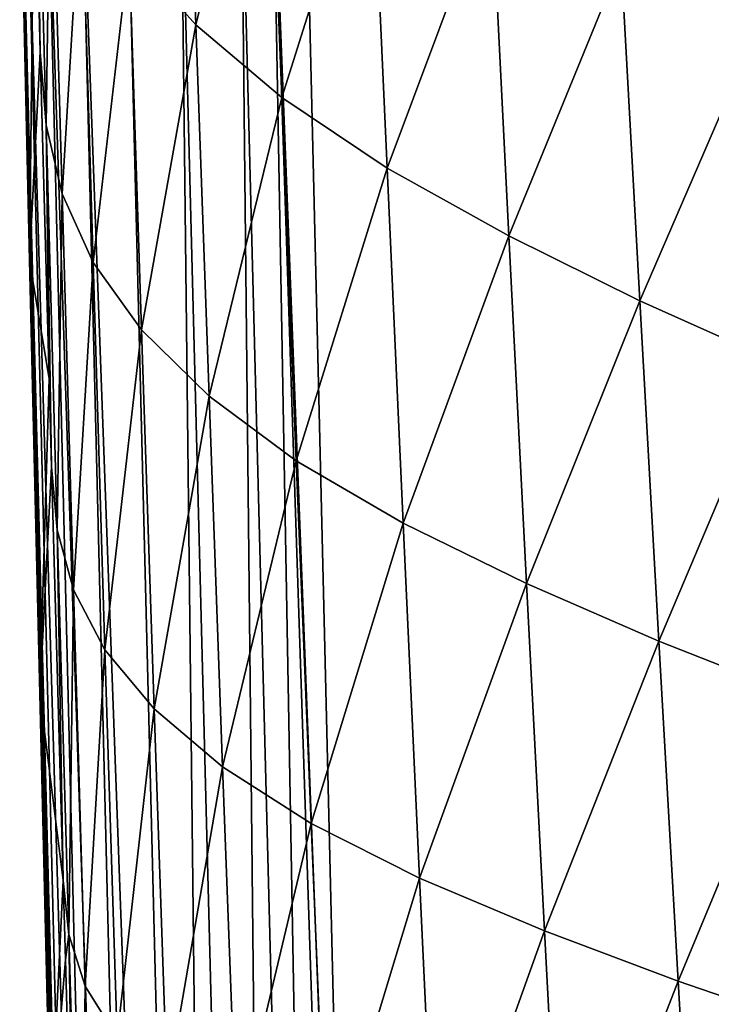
# Model space of a CAD drawing. Header units: metres. Extents: x -26 to 26, y -147 to 24.
# Tile 151 of 254: x -21.21 to -17.57, y -58.68 to -53.5. Entities that reach past the tile are written whole.
import ezdxf

# ---------------------------------------------------------------- set-up
doc = ezdxf.new("R2010")
doc.units = ezdxf.units.M
doc.layers.add('solid_12_411_052_XXX', color=7, linetype='CONTINUOUS')

msp = doc.modelspace()

# ---------------------------------------------------------------- linework, layer by layer
at = {"layer": 'solid_12_411_052_XXX'}
for points in [[(-20.35298, -51.582832, 105.691689), (-20.284855, -53.529022, 105.749992), (-20.633829, -53.137177, 106.434837)], [(-20.35298, -51.582832, 105.691689), (-19.907867, -52.007793, 105.065201), (-20.284855, -53.529022, 105.749992)], [(-17.436932, -51.807301, 103.146988), (-17.334681, -53.552975, 103.261391), (-18.049303, -53.194237, 103.643173)], [(-21.127939, -51.924278, 108.677521), (-21.10148, -53.671093, 109.502335), (-21.132906, -52.483227, 109.47731)], [(-21.127939, -51.924278, 108.677521), (-21.070917, -54.05587, 108.724342), (-21.10148, -53.671093, 109.502335)], [(-21.127939, -51.924278, 108.677521), (-21.045382, -52.33234, 107.910606), (-21.070917, -54.05587, 108.724342)], [(-19.907867, -52.007793, 105.065201), (-19.832941, -53.911339, 105.123207), (-20.284855, -53.529022, 105.749992)], [(-19.907867, -52.007793, 105.065201), (-19.362068, -52.419563, 104.515182), (-19.832941, -53.911339, 105.123207)], [(-21.045382, -52.33234, 107.910606), (-20.987373, -54.417912, 107.953896), (-21.070917, -54.05587, 108.724342)], [(-21.045382, -52.33234, 107.910606), (-20.884604, -52.737625, 107.159599), (-20.987373, -54.417912, 107.953896)], [(-19.362068, -52.419563, 104.515182), (-19.279123, -54.281792, 104.575752), (-19.832941, -53.911339, 105.123207)], [(-19.362068, -52.419563, 104.515182), (-18.730474, -52.815769, 104.053879), (-19.279123, -54.281792, 104.575752)], [(-21.132906, -52.483227, 109.47731), (-21.15844, -54.767628, 119.818527), (-21.209883, -52.525414, 119.819862)], [(-21.132906, -52.483227, 109.47731), (-21.10148, -53.671093, 109.502335), (-21.15844, -54.767628, 119.818527)], [(-20.648869, -52.51273, 121.000336), (-20.886631, -52.518105, 120.760796), (-20.126053, -73.243813, 121.005333)], [(-20.363562, -52.506275, 121.180649), (-20.648869, -52.51273, 121.000336), (-20.126053, -73.243813, 121.005333)], [(-20.045385, -52.499084, 121.292519), (-20.363562, -52.506275, 121.180649), (-19.826681, -73.235832, 121.190308)], [(-20.363562, -52.506275, 121.180649), (-20.126053, -73.243813, 121.005333), (-19.826681, -73.235832, 121.190308)], [(-19.878931, -52.495319, 121.32093), (-20.045385, -52.499084, 121.292519), (-19.507191, -73.227318, 121.297325)], [(-20.045385, -52.499084, 121.292519), (-19.826681, -73.235832, 121.190308), (-19.507191, -73.227318, 121.297325)], [(-19.878931, -52.495319, 121.32093), (-19.434074, -63.966743, 121.330444), (-19.710291, -52.491505, 121.330444)], [(-19.878931, -52.495319, 121.32093), (-19.196821, -73.114609, 121.330444), (-19.434074, -63.966743, 121.330444)], [(-19.878931, -52.495319, 121.32093), (-19.507191, -73.227318, 121.297325), (-19.196821, -73.114609, 121.330444)], [(19.710333, -52.491505, 121.330444), (-19.710291, -52.491505, 121.330444), (-19.434074, -63.966743, 121.330444)], [(19.433222, -64.001778, 121.330444), (19.710333, -52.491505, 121.330444), (-19.434074, -63.966743, 121.330444)], [(-21.201559, -52.525223, 119.988632), (-21.209883, -52.525414, 119.819862), (-20.664307, -73.258163, 120.124001)], [(-21.209883, -52.525414, 119.819862), (-21.15844, -54.767628, 119.818527), (-20.664307, -73.258163, 120.124001)], [(-21.174316, -52.524609, 120.155365), (-21.201559, -52.525223, 119.988632), (-20.664307, -73.258163, 120.124001)], [(-21.064695, -52.522129, 120.474403), (-21.174316, -52.524609, 120.155365), (-20.56032, -73.255394, 120.448013)], [(-21.174316, -52.524609, 120.155365), (-20.664307, -73.258163, 120.124001), (-20.56032, -73.255394, 120.448013)], [(-20.886631, -52.518105, 120.760796), (-21.064695, -52.522129, 120.474403), (-20.377735, -73.250526, 120.750977)], [(-21.064695, -52.522129, 120.474403), (-20.56032, -73.255394, 120.448013), (-20.377735, -73.250526, 120.750977)], [(-20.886631, -52.518105, 120.760796), (-20.377735, -73.250526, 120.750977), (-20.126053, -73.243813, 121.005333)], [(-20.884604, -52.737625, 107.159599), (-20.823994, -54.77774, 107.199211), (-20.987373, -54.417912, 107.953896)], [(-20.884604, -52.737625, 107.159599), (-20.633829, -53.137177, 106.434837), (-20.823994, -54.77774, 107.199211)], [(-18.730474, -52.815769, 104.053879), (-18.639027, -54.638237, 104.120468), (-19.279123, -54.281792, 104.575752)], [(-18.730474, -52.815769, 104.053879), (-18.049303, -53.194237, 103.643173), (-18.639027, -54.638237, 104.120468)], [(-20.633829, -53.137177, 106.434837), (-20.569185, -55.132469, 106.471107), (-20.823994, -54.77774, 107.199211)], [(-20.633829, -53.137177, 106.434837), (-20.284855, -53.529022, 105.749992), (-20.569185, -55.132469, 106.471107)], [(-18.049303, -53.194237, 103.643173), (-17.950659, -54.978725, 103.717133), (-18.639027, -54.638237, 104.120468)], [(-18.049303, -53.194237, 103.643173), (-17.334681, -53.552975, 103.261391), (-17.950659, -54.978725, 103.717133)], [(-20.284855, -53.529022, 105.749992), (-20.214827, -55.480331, 105.783905), (-20.569185, -55.132469, 106.471107)], [(-20.284855, -53.529022, 105.749992), (-19.832941, -53.911339, 105.123207), (-20.214827, -55.480331, 105.783905)], [(-17.334681, -53.552975, 103.261391), (-17.230801, -55.301468, 103.342842), (-17.950659, -54.978725, 103.717133)], [(-21.10148, -53.671093, 109.502335), (-21.055016, -55.390148, 109.531227), (-21.15844, -54.767628, 119.818527)], [(-21.070917, -54.05587, 108.724342), (-21.055016, -55.390148, 109.531227), (-21.10148, -53.671093, 109.502335)], [(-19.832941, -53.911339, 105.123207), (-19.756187, -55.819752, 105.156616), (-20.214827, -55.480331, 105.783905)], [(-19.832941, -53.911339, 105.123207), (-19.279123, -54.281792, 104.575752), (-19.756187, -55.819752, 105.156616)], [(-21.070917, -54.05587, 108.724342), (-21.042345, -55.85199, 109.537971), (-21.055016, -55.390148, 109.531227)], [(-21.070917, -54.05587, 108.724342), (-21.012218, -56.182243, 108.75621), (-21.042345, -55.85199, 109.537971)], [(-21.070917, -54.05587, 108.724342), (-20.987373, -54.417912, 107.953896), (-21.012218, -56.182243, 108.75621)], [(-19.279123, -54.281792, 104.575752), (-19.194426, -56.148643, 104.611526), (-19.756187, -55.819752, 105.156616)], [(-19.279123, -54.281792, 104.575752), (-18.639027, -54.638237, 104.120468), (-19.194426, -56.148643, 104.611526)], [(-20.987373, -54.417912, 107.953896), (-20.927748, -56.498753, 107.981743), (-21.012218, -56.182243, 108.75621)], [(-20.987373, -54.417912, 107.953896), (-20.823994, -54.77774, 107.199211), (-20.927748, -56.498753, 107.981743)], [(-18.639027, -54.638237, 104.120468), (-18.545902, -56.465099, 104.162079), (-19.194426, -56.148643, 104.611526)], [(-18.639027, -54.638237, 104.120468), (-17.950659, -54.978725, 103.717133), (-18.545902, -56.465099, 104.162079)], [(-21.15844, -54.767628, 119.818527), (-21.104797, -57.045013, 119.817238), (-20.664307, -73.258163, 120.124001)], [(-21.055016, -55.390148, 109.531227), (-21.104797, -57.045013, 119.817238), (-21.15844, -54.767628, 119.818527)], [(-20.823994, -54.77774, 107.199211), (-20.761822, -56.813595, 107.2229), (-20.927748, -56.498753, 107.981743)], [(-20.823994, -54.77774, 107.199211), (-20.569185, -55.132469, 106.471107), (-20.761822, -56.813595, 107.2229)], [(-17.950659, -54.978725, 103.717133), (-17.850414, -56.767391, 103.765938), (-18.545902, -56.465099, 104.162079)], [(-17.950659, -54.978725, 103.717133), (-17.230801, -55.301468, 103.342842), (-17.850414, -56.767391, 103.765938)], [(-20.569185, -55.132469, 106.471107), (-20.503038, -57.123959, 106.491013), (-20.761822, -56.813595, 107.2229)], [(-20.569185, -55.132469, 106.471107), (-20.214827, -55.480331, 105.783905), (-20.503038, -57.123959, 106.491013)], [(-17.230801, -55.301468, 103.342842), (-17.125399, -57.053921, 103.398972), (-17.850414, -56.767391, 103.765938)], [(-21.055016, -55.390148, 109.531227), (-21.042345, -55.85199, 109.537971), (-21.104797, -57.045013, 119.817238)], [(-20.214827, -55.480331, 105.783905), (-20.143353, -57.428272, 105.80101), (-20.503038, -57.123959, 106.491013)], [(-20.214827, -55.480331, 105.783905), (-19.756187, -55.819752, 105.156616), (-20.143353, -57.428272, 105.80101)], [(-19.756187, -55.819752, 105.156616), (-19.678045, -57.725224, 105.172798), (-20.143353, -57.428272, 105.80101)], [(-19.756187, -55.819752, 105.156616), (-19.194426, -56.148643, 104.611526), (-19.678045, -57.725224, 105.172798)], [(-21.042345, -55.85199, 109.537971), (-20.981724, -58.025978, 109.566422), (-21.104797, -57.045013, 119.817238)], [(-21.012218, -56.182243, 108.75621), (-20.981724, -58.025978, 109.566422), (-21.042345, -55.85199, 109.537971)], [(-21.012218, -56.182243, 108.75621), (-20.951864, -58.30999, 108.780579), (-20.981724, -58.025978, 109.566422)], [(-21.012218, -56.182243, 108.75621), (-20.927748, -56.498753, 107.981743), (-20.951864, -58.30999, 108.780579)], [(-19.194426, -56.148643, 104.611526), (-19.108398, -58.012962, 104.629669), (-19.678045, -57.725224, 105.172798)], [(-19.194426, -56.148643, 104.611526), (-18.545902, -56.465099, 104.162079), (-19.108398, -58.012962, 104.629669)], [(-20.927748, -56.498753, 107.981743), (-20.866529, -58.580933, 108.001358), (-20.951864, -58.30999, 108.780579)], [(-20.927748, -56.498753, 107.981743), (-20.761822, -56.813595, 107.2229), (-20.866529, -58.580933, 108.001358)], [(-18.545902, -56.465099, 104.162079), (-18.451506, -58.289818, 104.185669), (-19.108398, -58.012962, 104.629669)], [(-18.545902, -56.465099, 104.162079), (-17.850414, -56.767391, 103.765938), (-18.451506, -58.289818, 104.185669)], [(-17.850414, -56.767391, 103.765938), (-17.748955, -58.554279, 103.796341), (-18.451506, -58.289818, 104.185669)], [(-17.850414, -56.767391, 103.765938), (-17.125399, -57.053921, 103.398972), (-17.748955, -58.554279, 103.796341)], [(-20.761822, -56.813595, 107.2229), (-20.698114, -58.850765, 107.237656), (-20.866529, -58.580933, 108.001358)], [(-20.761822, -56.813595, 107.2229), (-20.503038, -57.123959, 106.491013), (-20.698114, -58.850765, 107.237656)], [(-21.104797, -57.045013, 119.817238), (-21.048376, -59.385448, 119.815834), (-20.664307, -73.258163, 120.124001)], [(-20.981724, -58.025978, 109.566422), (-21.048376, -59.385448, 119.815834), (-21.104797, -57.045013, 119.817238)], [(-17.125399, -57.053921, 103.398972), (-17.018837, -58.804955, 103.436356), (-17.748955, -58.554279, 103.796341)], [(-20.503038, -57.123959, 106.491013), (-20.435413, -59.116737, 106.501289), (-20.698114, -58.850765, 107.237656)], [(-20.503038, -57.123959, 106.491013), (-20.143353, -57.428272, 105.80101), (-20.435413, -59.116737, 106.501289)], [(-20.143353, -57.428272, 105.80101), (-20.070456, -59.377476, 105.807838), (-20.435413, -59.116737, 106.501289)], [(-20.143353, -57.428272, 105.80101), (-19.678045, -57.725224, 105.172798), (-20.070456, -59.377476, 105.807838)], [(-19.678045, -57.725224, 105.172798), (-19.598537, -59.631927, 105.178062), (-20.070456, -59.377476, 105.807838)], [(-19.678045, -57.725224, 105.172798), (-19.108398, -58.012962, 104.629669), (-19.598537, -59.631927, 105.178062)], [(-20.981724, -58.025978, 109.566422), (-20.969954, -58.441753, 109.571388), (-21.048376, -59.385448, 119.815834)], [(-20.951864, -58.30999, 108.780579), (-20.969954, -58.441753, 109.571388), (-20.981724, -58.025978, 109.566422)], [(-19.108398, -58.012962, 104.629669), (-19.021063, -59.878487, 104.636292), (-19.598537, -59.631927, 105.178062)], [(-19.108398, -58.012962, 104.629669), (-18.451506, -58.289818, 104.185669), (-19.021063, -59.878487, 104.636292)], [(-20.951864, -58.30999, 108.780579), (-20.920013, -60.186039, 109.592079), (-20.969954, -58.441753, 109.571388)], [(-20.951864, -58.30999, 108.780579), (-20.89015, -60.434944, 108.80114), (-20.920013, -60.186039, 109.592079)], [(-20.951864, -58.30999, 108.780579), (-20.866529, -58.580933, 108.001358), (-20.89015, -60.434944, 108.80114)], [(-18.451506, -58.289818, 104.185669), (-18.355856, -60.115719, 104.197159), (-19.021063, -59.878487, 104.636292)], [(-18.451506, -58.289818, 104.185669), (-17.748955, -58.554279, 103.796341), (-18.355856, -60.115719, 104.197159)], [(-20.969954, -58.441753, 109.571388), (-20.920013, -60.186039, 109.592079), (-21.048376, -59.385448, 119.815834)], [(-17.748955, -58.554279, 103.796341), (-17.646299, -60.342331, 103.814095), (-18.355856, -60.115719, 104.197159)], [(-17.748955, -58.554279, 103.796341), (-17.018837, -58.804955, 103.436356), (-17.646299, -60.342331, 103.814095)], [(-20.866529, -58.580933, 108.001358), (-20.803995, -60.660553, 108.016357), (-20.89015, -60.434944, 108.80114)], [(-20.866529, -58.580933, 108.001358), (-20.698114, -58.850765, 107.237656), (-20.803995, -60.660553, 108.016357)]]:
    msp.add_3dface(points, dxfattribs=at)

doc.saveas('drawing.dxf')
